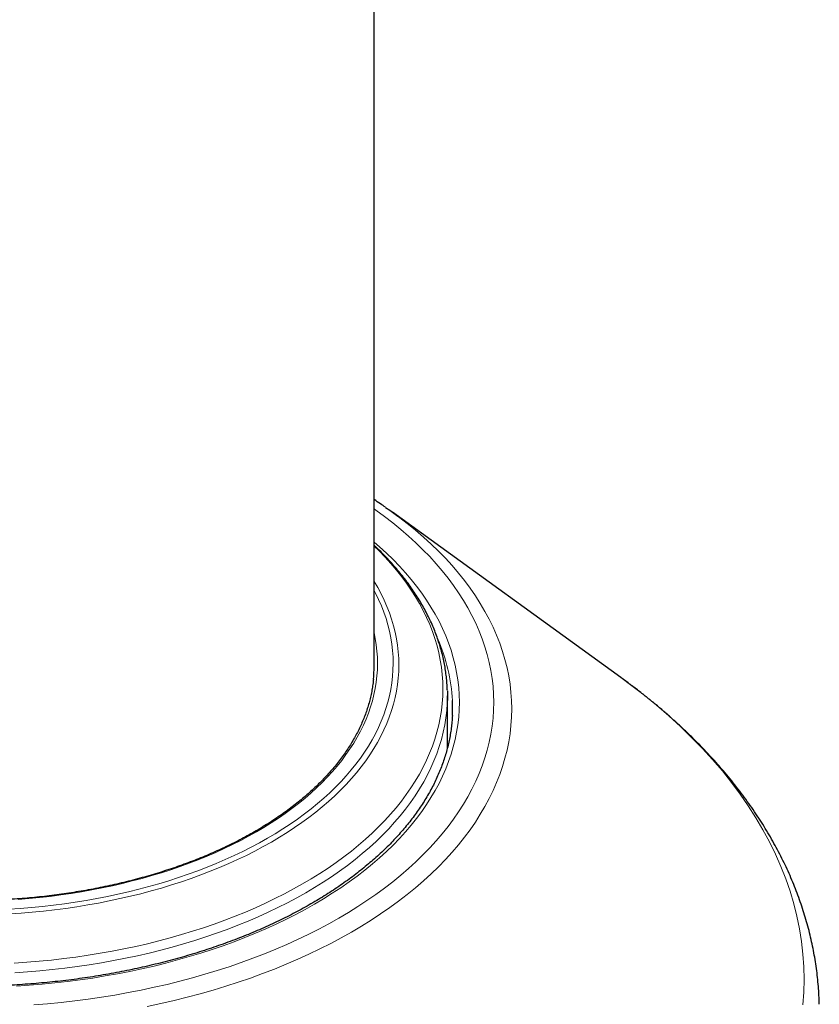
# Model space of a CAD drawing. Header units: millimetres. Extents: x 8 to 947, y 12 to 1137.
# Tile 20 of 41: x 839 to 862, y 379 to 408. Entities that reach past the tile are written whole.
import ezdxf

# ---------------------------------------------------------------- set-up
doc = ezdxf.new("R2010")
doc.units = ezdxf.units.MM

msp = doc.modelspace()

# ---------------------------------------------------------------- linework, layer by layer
at = {"color": 7, "linetype": 'Continuous', "lineweight": 30}
for p, q in [((849.054, 389.149), (849.054, 458.31)), ((856.29, 388.815), (849.589, 393.666)), ((856.29, 388.815), (856.261, 388.836)), ((851.204, 386.752), (851.204, 388.283))]:
    msp.add_line(p, q, dxfattribs=at)
at = {"color": 8, "linetype": 'Continuous', "lineweight": 0, "flags": 128}
for points in [[(839.078, 379.212), (839.48, 379.245), (839.88, 379.285), (840.278, 379.331), (840.674, 379.383), (841.068, 379.44), (841.458, 379.504), (841.846, 379.573), (842.231, 379.649), (842.611, 379.73), (842.989, 379.817), (843.362, 379.909), (843.73, 380.007), (844.094, 380.111), (844.454, 380.22), (844.808, 380.335), (845.157, 380.454), (845.5, 380.58), (845.838, 380.71), (846.169, 380.845), (846.495, 380.985), (846.813, 381.13), (847.126, 381.28), (847.431, 381.435), (847.729, 381.594), (848.02, 381.757), (848.303, 381.925), (848.579, 382.097), (848.846, 382.274), (849.106, 382.454), (849.357, 382.638), (849.6, 382.826), (849.835, 383.017), (850.06, 383.212), (850.277, 383.41), (850.484, 383.612), (850.683, 383.816), (850.872, 384.023), (851.051, 384.234), (851.221, 384.447), (851.382, 384.662), (851.532, 384.88), (851.673, 385.099), (851.803, 385.321), (851.923, 385.545), (852.034, 385.771), (852.134, 385.998), (852.223, 386.227), (852.302, 386.456), (852.371, 386.687), (852.429, 386.919), (852.477, 387.152), (852.514, 387.386), (852.541, 387.619), (852.557, 387.854), (852.562, 388.088), (852.557, 388.322), (852.541, 388.557), (852.514, 388.79), (852.477, 389.024), (852.429, 389.257), (852.371, 389.488), (852.302, 389.719), (852.223, 389.949), (852.134, 390.178), (852.034, 390.405), (851.923, 390.631), (851.803, 390.855), (851.673, 391.076), (851.532, 391.296), (851.382, 391.514), (851.221, 391.729), (851.051, 391.942), (850.872, 392.152), (850.683, 392.36), (850.484, 392.564), (850.277, 392.766), (850.06, 392.964), (849.835, 393.159), (849.6, 393.35), (849.357, 393.538), (849.106, 393.722), (849.054, 393.759)], [(849.753, 393.545), (849.774, 393.529), (850.025, 393.335), (850.267, 393.137), (850.5, 392.936), (850.724, 392.731), (850.939, 392.522), (851.144, 392.311), (851.34, 392.097), (851.525, 391.879), (851.701, 391.659), (851.867, 391.437), (852.022, 391.211), (852.167, 390.984), (852.302, 390.755), (852.427, 390.523), (852.541, 390.29), (852.644, 390.055), (852.737, 389.819), (852.819, 389.581), (852.89, 389.342), (852.95, 389.103), (852.999, 388.862), (853.038, 388.621), (853.065, 388.379), (853.082, 388.137), (853.087, 387.894), (853.082, 387.652), (853.065, 387.41), (853.038, 387.168), (852.999, 386.927), (852.95, 386.686), (852.89, 386.447), (852.819, 386.208), (852.737, 385.97), (852.644, 385.734), (852.541, 385.499), (852.427, 385.266), (852.302, 385.034), (852.167, 384.805), (852.022, 384.577), (851.867, 384.352), (851.701, 384.13), (851.525, 383.91), (851.34, 383.692), (851.144, 383.478), (850.939, 383.267), (850.724, 383.058), (850.5, 382.853), (850.267, 382.652), (850.025, 382.454), (849.774, 382.26), (849.514, 382.07), (849.246, 381.883), (848.969, 381.701), (848.684, 381.523), (848.391, 381.35), (848.09, 381.18), (847.782, 381.016), (847.467, 380.856), (847.144, 380.701), (846.814, 380.551), (846.478, 380.406), (846.135, 380.266), (845.786, 380.132), (845.431, 380.003), (845.07, 379.879), (844.704, 379.76), (844.333, 379.647), (843.956, 379.54), (843.575, 379.439), (843.189, 379.343), (842.8, 379.253), (842.406, 379.169)], [(849.054, 392.787), (849.214, 392.647), (849.417, 392.462), (849.611, 392.273), (849.797, 392.082), (849.973, 391.888), (850.141, 391.692), (850.3, 391.493), (850.45, 391.291), (850.591, 391.088), (850.722, 390.882), (850.844, 390.675), (850.957, 390.465), (851.06, 390.254), (851.153, 390.042), (851.237, 389.828), (851.311, 389.613), (851.375, 389.397), (851.43, 389.181), (851.474, 388.963), (851.509, 388.745), (851.534, 388.526), (851.549, 388.307), (851.554, 388.088), (851.549, 387.869), (851.534, 387.65), (851.509, 387.431), (851.474, 387.213), (851.43, 386.995), (851.375, 386.778), (851.311, 386.563), (851.237, 386.348), (851.153, 386.134), (851.06, 385.921), (850.957, 385.711), (850.844, 385.501), (850.722, 385.294), (850.591, 385.088), (850.45, 384.885), (850.3, 384.683), (850.141, 384.484), (849.973, 384.288), (849.797, 384.094), (849.611, 383.903), (849.417, 383.714), (849.214, 383.529), (849.004, 383.347), (848.784, 383.168), (848.557, 382.992), (848.322, 382.82), (848.08, 382.652), (847.829, 382.487), (847.572, 382.326), (847.307, 382.169), (847.035, 382.016), (846.756, 381.867), (846.471, 381.723), (846.179, 381.583), (845.881, 381.447), (845.577, 381.316), (845.267, 381.189), (844.951, 381.068), (844.63, 380.951), (844.304, 380.839), (843.973, 380.732), (843.637, 380.63), (843.296, 380.533), (842.951, 380.441), (842.603, 380.354), (842.25, 380.273), (841.894, 380.197), (841.534, 380.127), (841.172, 380.062), (840.807, 380.003), (840.439, 379.949), (840.068, 379.9), (839.696, 379.857), (839.322, 379.82), (838.946, 379.789), (838.569, 379.763)], [(838.508, 380.439), (838.872, 380.464), (839.235, 380.494), (839.597, 380.53), (839.957, 380.571), (840.315, 380.618), (840.671, 380.67), (841.024, 380.727), (841.374, 380.79), (841.722, 380.858), (842.066, 380.931), (842.407, 381.009), (842.745, 381.093), (843.078, 381.181), (843.407, 381.275), (843.732, 381.373), (844.052, 381.477), (844.368, 381.585), (844.678, 381.698), (844.984, 381.815), (845.283, 381.937), (845.578, 382.064), (845.866, 382.195), (846.148, 382.33), (846.424, 382.47), (846.694, 382.614), (846.957, 382.761), (847.213, 382.913), (847.463, 383.068), (847.705, 383.227), (847.94, 383.39), (848.167, 383.556), (848.387, 383.726), (848.599, 383.899), (848.803, 384.075), (848.999, 384.254), (849.187, 384.436), (849.366, 384.621), (849.537, 384.808), (849.7, 384.998), (849.854, 385.19), (849.999, 385.385), (850.135, 385.582), (850.262, 385.78), (850.381, 385.981), (850.49, 386.183), (850.59, 386.387), (850.68, 386.592), (850.762, 386.799), (850.833, 387.006), (850.896, 387.215), (850.949, 387.425), (850.992, 387.635), (851.026, 387.846), (851.05, 388.057), (851.065, 388.269), (851.07, 388.481), (851.066, 388.693), (851.052, 388.904), (851.028, 389.116), (850.995, 389.327), (850.952, 389.537), (850.899, 389.747), (850.837, 389.956), (850.766, 390.163), (850.685, 390.37), (850.595, 390.575), (850.496, 390.779), (850.388, 390.982), (850.27, 391.182), (850.143, 391.381), (850.007, 391.578), (849.863, 391.773), (849.71, 391.965), (849.547, 392.155), (849.377, 392.343), (849.198, 392.527), (849.054, 392.669)], [(849.054, 391.635), (849.16, 391.455), (849.258, 391.271), (849.348, 391.086), (849.43, 390.899), (849.503, 390.712), (849.568, 390.523), (849.624, 390.333), (849.672, 390.143), (849.711, 389.952), (849.741, 389.761), (849.762, 389.569), (849.775, 389.376), (849.779, 389.184), (849.775, 388.992), (849.761, 388.8), (849.739, 388.608), (849.709, 388.416), (849.669, 388.225), (849.621, 388.035), (849.564, 387.845), (849.499, 387.657), (849.425, 387.469), (849.343, 387.283), (849.252, 387.098), (849.153, 386.914), (849.046, 386.732), (848.93, 386.552), (848.807, 386.373), (848.675, 386.197), (848.535, 386.022), (848.388, 385.85), (848.232, 385.679), (848.069, 385.512), (847.899, 385.347), (847.721, 385.184), (847.536, 385.024), (847.343, 384.867), (847.143, 384.713), (846.937, 384.562), (846.724, 384.414), (846.504, 384.27), (846.278, 384.129), (846.045, 383.991), (845.806, 383.857), (845.561, 383.727), (845.311, 383.6), (845.054, 383.477), (844.793, 383.358), (844.525, 383.243), (844.253, 383.132), (843.976, 383.026), (843.694, 382.923), (843.408, 382.825), (843.117, 382.731), (842.822, 382.642), (842.523, 382.557), (842.22, 382.476), (841.914, 382.401), (841.605, 382.33), (841.292, 382.263), (840.977, 382.201), (840.658, 382.145), (840.338, 382.092), (840.015, 382.045), (839.69, 382.003), (839.363, 381.966), (839.035, 381.933), (838.705, 381.906), (838.374, 381.883)], [(838.357, 382.02), (838.683, 382.042), (839.009, 382.069), (839.333, 382.101), (839.655, 382.138), (839.976, 382.18), (840.295, 382.226), (840.611, 382.278), (840.925, 382.334), (841.237, 382.395), (841.545, 382.46), (841.851, 382.531), (842.153, 382.605), (842.452, 382.685), (842.747, 382.768), (843.038, 382.857), (843.325, 382.949), (843.607, 383.046), (843.886, 383.147), (844.159, 383.253), (844.428, 383.362), (844.691, 383.476), (844.95, 383.593), (845.203, 383.714), (845.45, 383.839), (845.692, 383.968), (845.927, 384.1), (846.157, 384.236), (846.38, 384.375), (846.597, 384.518), (846.808, 384.664), (847.012, 384.813), (847.208, 384.965), (847.398, 385.12), (847.581, 385.278), (847.757, 385.438), (847.925, 385.601), (848.086, 385.767), (848.24, 385.934), (848.385, 386.105), (848.523, 386.277), (848.653, 386.451), (848.775, 386.627), (848.889, 386.806), (848.995, 386.985), (849.093, 387.166), (849.182, 387.349), (849.264, 387.533), (849.336, 387.718), (849.401, 387.904), (849.457, 388.091), (849.504, 388.279), (849.543, 388.468), (849.573, 388.657), (849.595, 388.846), (849.608, 389.036), (849.613, 389.225), (849.609, 389.415), (849.596, 389.605), (849.575, 389.794), (849.545, 389.983), (849.507, 390.172), (849.46, 390.36), (849.404, 390.547), (849.341, 390.733), (849.268, 390.918), (849.188, 391.102), (849.099, 391.285), (849.054, 391.37)], [(849.054, 390.127), (849.088, 389.956), (849.117, 389.774), (849.138, 389.591), (849.15, 389.408), (849.154, 389.226), (849.149, 389.043), (849.137, 388.86), (849.116, 388.678), (849.086, 388.495), (849.049, 388.314), (849.003, 388.133), (848.949, 387.953), (848.887, 387.773), (848.817, 387.595), (848.739, 387.418), (848.653, 387.242), (848.559, 387.067), (848.456, 386.894), (848.347, 386.723), (848.229, 386.553), (848.104, 386.385), (847.971, 386.219), (847.831, 386.055), (847.683, 385.893), (847.528, 385.734), (847.366, 385.577), (847.196, 385.422), (847.02, 385.27), (846.837, 385.121), (846.647, 384.974), (846.451, 384.831), (846.248, 384.69), (846.039, 384.553), (845.824, 384.419), (845.603, 384.288), (845.376, 384.16), (845.143, 384.036), (844.905, 383.916), (844.661, 383.799), (844.412, 383.686), (844.158, 383.577), (843.899, 383.471), (843.636, 383.37), (843.368, 383.272), (843.095, 383.179), (842.819, 383.09), (842.538, 383.005), (842.254, 382.924), (841.966, 382.848), (841.675, 382.776), (841.381, 382.708), (841.084, 382.645), (840.784, 382.586), (840.481, 382.532), (840.176, 382.483), (839.869, 382.438), (839.56, 382.397), (839.249, 382.362), (838.937, 382.331), (838.624, 382.305)], [(861.625, 379.215), (861.65, 379.587), (861.658, 379.959), (861.65, 380.33), (861.625, 380.702), (861.583, 381.073), (861.524, 381.443), (861.448, 381.813), (861.355, 382.181), (861.246, 382.547), (861.121, 382.912), (860.979, 383.274), (860.82, 383.635), (860.645, 383.993), (860.454, 384.348), (860.247, 384.7), (860.024, 385.049), (859.785, 385.394), (859.531, 385.736), (859.262, 386.074), (858.977, 386.407), (858.677, 386.736), (858.362, 387.061), (858.033, 387.38), (857.689, 387.695), (857.331, 388.004), (856.959, 388.307), (856.574, 388.605), (856.29, 388.815)], [(851.202, 388.139), (851.199, 388.063), (851.184, 387.849), (851.159, 387.636), (851.125, 387.423), (851.081, 387.211), (851.028, 386.999), (850.965, 386.788), (850.892, 386.579), (850.81, 386.37), (850.719, 386.163), (850.618, 385.957), (850.508, 385.753), (850.388, 385.551), (850.26, 385.35), (850.122, 385.151), (849.976, 384.955), (849.82, 384.761), (849.656, 384.569), (849.484, 384.38), (849.302, 384.194), (849.113, 384.01), (848.915, 383.829), (848.709, 383.651), (848.495, 383.477), (848.273, 383.306), (848.043, 383.138), (847.806, 382.973), (847.562, 382.813), (847.31, 382.656), (847.051, 382.503), (846.786, 382.354), (846.514, 382.209), (846.235, 382.068), (845.95, 381.931), (845.659, 381.799), (845.362, 381.671), (845.059, 381.548), (844.751, 381.429), (844.438, 381.315), (844.119, 381.206), (843.796, 381.102), (843.468, 381.002), (843.135, 380.908), (842.799, 380.818), (842.458, 380.734), (842.114, 380.655), (841.767, 380.581), (841.416, 380.513), (841.062, 380.449), (840.705, 380.392), (840.346, 380.339), (839.985, 380.292), (839.621, 380.25), (839.256, 380.214), (838.89, 380.184), (838.522, 380.159)]]:
    msp.add_lwpolyline(points, dxfattribs=at)
at = {"color": 7, "linetype": 'Continuous', "lineweight": 30, "flags": 128}
for points in [[(849.393, 393.804), (849.514, 393.719), (849.753, 393.545)], [(851.202, 388.427), (851.204, 388.277), (851.202, 388.139)]]:
    msp.add_lwpolyline(points, dxfattribs=at)
at = {"color": 8, "linetype": 'Continuous', "lineweight": 0}
msp.add_arc((846.294, 387.889), 5.061, 2.8138, 23.919, dxfattribs=at)
at = {"color": 7, "linetype": 'Continuous', "lineweight": 30}
for centre, radius, start, end in [((845.043, 389.15), 4.011, 354.4088, 359.9962), ((846.586, 387.925), 4.768, 357.264, 2.5632)]:
    msp.add_arc(centre, radius, start, end, dxfattribs=at)
for points, knots in [([(849.054, 458.31), (849.054, 458.448), (849.053, 458.844), (849.048, 459.495), (849.037, 460.264), (849.019, 461.03), (848.997, 461.794), (848.968, 462.555), (848.934, 463.314), (848.894, 464.07), (848.848, 464.823), (848.797, 465.573), (848.74, 466.32), (848.677, 467.064), (848.609, 467.805), (848.535, 468.543), (848.455, 469.277), (848.369, 470.009), (848.278, 470.737), (848.181, 471.462), (848.078, 472.183), (847.969, 472.901), (847.855, 473.615), (847.735, 474.326), (847.609, 475.033), (847.477, 475.737), (847.34, 476.436), (847.197, 477.132), (847.048, 477.824), (846.894, 478.512), (846.734, 479.196), (846.568, 479.875), (846.397, 480.551), (846.22, 481.222), (846.037, 481.89), (845.848, 482.552), (845.654, 483.211), (845.455, 483.865), (845.25, 484.514), (845.039, 485.159), (844.822, 485.799), (844.601, 486.435), (844.373, 487.065), (844.14, 487.691), (843.902, 488.312), (843.658, 488.929), (843.409, 489.54), (843.155, 490.146), (842.895, 490.747), (842.63, 491.344), (842.359, 491.934), (842.084, 492.52), (841.803, 493.101), (841.517, 493.676), (841.225, 494.246), (840.929, 494.81), (840.628, 495.369), (840.321, 495.923), (840.009, 496.471), (839.693, 497.013), (839.371, 497.55), (839.045, 498.082), (838.713, 498.607), (838.377, 499.128), (838.036, 499.642), (837.69, 500.151), (837.34, 500.654), (836.985, 501.151), (836.625, 501.642), (836.26, 502.128), (835.891, 502.607), (835.517, 503.081), (835.139, 503.549), (834.756, 504.011), (834.369, 504.467), (833.977, 504.917), (833.581, 505.361), (833.181, 505.799), (832.776, 506.232), (832.367, 506.658), (831.954, 507.078), (831.537, 507.492), (831.115, 507.9), (830.689, 508.302), (830.259, 508.698), (829.825, 509.087), (829.387, 509.471), (828.945, 509.848), (828.499, 510.22), (828.049, 510.585), (827.595, 510.944), (827.137, 511.297), (826.675, 511.643), (826.21, 511.984), (825.74, 512.318), (825.267, 512.646), (824.79, 512.968), (824.309, 513.283), (823.825, 513.593), (823.337, 513.896), (822.845, 514.192), (822.349, 514.483), (821.85, 514.767), (821.348, 515.044), (820.842, 515.316), (820.332, 515.581), (819.819, 515.839), (819.303, 516.092), (818.783, 516.337), (818.259, 516.577), (817.732, 516.81), (817.202, 517.036), (816.669, 517.256), (816.132, 517.47), (815.592, 517.677), (815.049, 517.877), (814.502, 518.071), (813.953, 518.259), (813.4, 518.44), (812.844, 518.614), (812.285, 518.782), (811.722, 518.943), (811.157, 519.097), (810.589, 519.245), (810.017, 519.386), (809.443, 519.521), (808.866, 519.648), (808.286, 519.769), (807.703, 519.884), (807.117, 519.991), (806.528, 520.092), (805.936, 520.186), (805.342, 520.273), (804.745, 520.353), (804.145, 520.427), (803.542, 520.493), (802.937, 520.553), (802.329, 520.606), (801.719, 520.651), (801.106, 520.69), (800.491, 520.722), (799.873, 520.747), (799.253, 520.765), (798.63, 520.776), (798.005, 520.78), (797.378, 520.777), (796.748, 520.767), (796.117, 520.75), (795.483, 520.726), (794.847, 520.695), (794.209, 520.656), (793.569, 520.611), (792.927, 520.558), (792.283, 520.499), (791.638, 520.432), (790.99, 520.358), (790.341, 520.277), (789.69, 520.189), (789.037, 520.094), (788.383, 519.992), (787.728, 519.883), (787.07, 519.766), (786.412, 519.643), (785.752, 519.512), (785.091, 519.374), (784.428, 519.23), (783.765, 519.078), (783.1, 518.919), (782.434, 518.753), (781.767, 518.58), (781.099, 518.4), (780.431, 518.213), (779.761, 518.019), (779.091, 517.818), (778.42, 517.611), (777.748, 517.396), (777.076, 517.174), (776.403, 516.946), (775.73, 516.71), (775.056, 516.468), (774.382, 516.219), (773.708, 515.964), (773.033, 515.701), (772.358, 515.432), (771.683, 515.156), (771.008, 514.873), (770.333, 514.584), (769.657, 514.289), (768.982, 513.986), (768.307, 513.677), (767.632, 513.362), (766.958, 513.04), (766.283, 512.712), (765.609, 512.377), (764.935, 512.036), (764.262, 511.689), (763.589, 511.335), (762.917, 510.975), (762.245, 510.609), (761.573, 510.237), (760.903, 509.858), (760.233, 509.474), (759.563, 509.083), (758.895, 508.686), (758.227, 508.283), (757.56, 507.875), (756.894, 507.46), (756.229, 507.039), (755.565, 506.613), (754.902, 506.181), (754.24, 505.743), (753.579, 505.299), (752.919, 504.849), (752.26, 504.394), (751.602, 503.933), (750.946, 503.467), (750.291, 502.995), (749.638, 502.517), (748.985, 502.034), (748.334, 501.546), (747.685, 501.052), (747.037, 500.553), (746.39, 500.048), (745.745, 499.539), (745.102, 499.023), (744.46, 498.503), (743.82, 497.978), (743.181, 497.447), (742.544, 496.911), (741.909, 496.371), (741.276, 495.825), (740.645, 495.274), (740.015, 494.718), (739.387, 494.158), (738.761, 493.592), (738.137, 493.022), (737.516, 492.447), (736.896, 491.867), (736.278, 491.283), (735.662, 490.694), (735.048, 490.1), (734.437, 489.501), (733.828, 488.899), (733.221, 488.291), (732.616, 487.679), (732.013, 487.063), (731.413, 486.443), (730.815, 485.818), (730.22, 485.188), (729.626, 484.555), (729.036, 483.917), (728.448, 483.275), (727.862, 482.629), (727.279, 481.979), (726.698, 481.325), (726.12, 480.667), (725.545, 480.005), (724.973, 479.339), (724.403, 478.669), (723.835, 477.996), (723.271, 477.318), (722.709, 476.637), (722.151, 475.952), (721.595, 475.264), (721.042, 474.572), (720.491, 473.876), (719.944, 473.177), (719.4, 472.474), (718.859, 471.768), (718.321, 471.058), (717.786, 470.346), (717.254, 469.629), (716.725, 468.91), (716.199, 468.187), (715.677, 467.462), (715.157, 466.733), (714.641, 466.001), (714.129, 465.266), (713.619, 464.528), (713.113, 463.787), (712.611, 463.043), (712.111, 462.297), (711.615, 461.547), (711.123, 460.795), (710.634, 460.04), (710.149, 459.282), (709.667, 458.522), (709.189, 457.76), (708.714, 456.994), (708.243, 456.227), (707.776, 455.456), (707.312, 454.684), (706.852, 453.909), (706.396, 453.132), (705.943, 452.352), (705.495, 451.571), (705.05, 450.787), (704.609, 450.001), (704.172, 449.213), (703.739, 448.424), (703.309, 447.632), (702.884, 446.838), (702.463, 446.042), (702.046, 445.245), (701.632, 444.446), (701.223, 443.645), (700.818, 442.842), (700.417, 442.038), (700.02, 441.232), (699.628, 440.425), (699.239, 439.617), (698.855, 438.806), (698.475, 437.995), (698.099, 437.182), (697.728, 436.368), (697.36, 435.552), (696.998, 434.736), (696.639, 433.918), (696.285, 433.099), (695.935, 432.28), (695.59, 431.459), (695.249, 430.637), (694.913, 429.814), (694.581, 428.991), (694.254, 428.167), (693.931, 427.342), (693.613, 426.516), (693.3, 425.69), (692.991, 424.863), (692.686, 424.035), (692.387, 423.207), (692.092, 422.379), (691.801, 421.55), (691.516, 420.721), (691.235, 419.891), (690.959, 419.061), (690.688, 418.231), (690.421, 417.401), (690.16, 416.571), (689.903, 415.741), (689.651, 414.91), (689.404, 414.08), (689.162, 413.25), (688.925, 412.42), (688.692, 411.59), (688.465, 410.76), (688.243, 409.931), (688.025, 409.102), (687.813, 408.273), (687.606, 407.445), (687.403, 406.617), (687.206, 405.789), (687.014, 404.963), (686.827, 404.137), (686.646, 403.311), (686.469, 402.486), (686.297, 401.662), (686.131, 400.839), (685.97, 400.017), (685.814, 399.196), (685.663, 398.375), (685.518, 397.556), (685.378, 396.738), (685.243, 395.92), (685.113, 395.104), (684.989, 394.289), (684.87, 393.476), (684.757, 392.664), (684.649, 391.853), (684.546, 391.043), (684.448, 390.235), (684.356, 389.428), (684.27, 388.623), (684.189, 387.82), (684.113, 387.018), (684.043, 386.218), (683.978, 385.42), (683.919, 384.624), (683.865, 383.829), (683.817, 383.036), (683.774, 382.246), (683.737, 381.457), (683.705, 380.67), (683.679, 379.886), (683.659, 379.103), (683.644, 378.323), (683.635, 377.559), (683.633, 377.009), (683.632, 376.717), (683.632, 376.67)], [0, 0, 0, 0, 0.00142, 0.00408, 0.00674, 0.009401, 0.012061, 0.014721, 0.017381, 0.020041, 0.022701, 0.02536, 0.028019, 0.030678, 0.033336, 0.035994, 0.038651, 0.041307, 0.043962, 0.046617, 0.04927, 0.051923, 0.054574, 0.057224, 0.059873, 0.062521, 0.065166, 0.06781, 0.070453, 0.073093, 0.075732, 0.078369, 0.081003, 0.083635, 0.086265, 0.088892, 0.091517, 0.094139, 0.096758, 0.099374, 0.101987, 0.104597, 0.107204, 0.109807, 0.112407, 0.115004, 0.117596, 0.120185, 0.122771, 0.125352, 0.127929, 0.130503, 0.133072, 0.135637, 0.138198, 0.140754, 0.143307, 0.145854, 0.148398, 0.150937, 0.153472, 0.156002, 0.158528, 0.161049, 0.163566, 0.166078, 0.168586, 0.17109, 0.173589, 0.176084, 0.178575, 0.181061, 0.183544, 0.186022, 0.188496, 0.190967, 0.193433, 0.195896, 0.198355, 0.200811, 0.203263, 0.205712, 0.208158, 0.2106, 0.21304, 0.215477, 0.217911, 0.220342, 0.222771, 0.225198, 0.227623, 0.230046, 0.232467, 0.234886, 0.237304, 0.23972, 0.242136, 0.24455, 0.246963, 0.249376, 0.251788, 0.2542, 0.256612, 0.259024, 0.261435, 0.263847, 0.26626, 0.268673, 0.271087, 0.273501, 0.275917, 0.278334, 0.280753, 0.283173, 0.285594, 0.288018, 0.290444, 0.292871, 0.295302, 0.297734, 0.30017, 0.302607, 0.305048, 0.307492, 0.309939, 0.312389, 0.314843, 0.3173, 0.31976, 0.322225, 0.324693, 0.327164, 0.32964, 0.33212, 0.334604, 0.337092, 0.339584, 0.34208, 0.344581, 0.347086, 0.349595, 0.352109, 0.354627, 0.357149, 0.359676, 0.362207, 0.364743, 0.367283, 0.369827, 0.372376, 0.374929, 0.377486, 0.380048, 0.382613, 0.385183, 0.387757, 0.390334, 0.392916, 0.395501, 0.39809, 0.400683, 0.403279, 0.405879, 0.408482, 0.411088, 0.413698, 0.41631, 0.418926, 0.421544, 0.424165, 0.426789, 0.429415, 0.432044, 0.434675, 0.437308, 0.439944, 0.442581, 0.44522, 0.447861, 0.450504, 0.453148, 0.455794, 0.458441, 0.46109, 0.463739, 0.46639, 0.469042, 0.471694, 0.474348, 0.477002, 0.479657, 0.482313, 0.484969, 0.487626, 0.490283, 0.49294, 0.495598, 0.498256, 0.500914, 0.503572, 0.506231, 0.508889, 0.511547, 0.514205, 0.516863, 0.519521, 0.522179, 0.524836, 0.527493, 0.53015, 0.532806, 0.535462, 0.538118, 0.540773, 0.543428, 0.546083, 0.548737, 0.55139, 0.554043, 0.556696, 0.559347, 0.561999, 0.56465, 0.5673, 0.56995, 0.572599, 0.575248, 0.577896, 0.580543, 0.58319, 0.585836, 0.588482, 0.591127, 0.593772, 0.596416, 0.599059, 0.601702, 0.604344, 0.606986, 0.609627, 0.612268, 0.614908, 0.617547, 0.620186, 0.622825, 0.625462, 0.6281, 0.630737, 0.633373, 0.636009, 0.638644, 0.641279, 0.643913, 0.646547, 0.649181, 0.651813, 0.654446, 0.657078, 0.65971, 0.662341, 0.664972, 0.667603, 0.670233, 0.672862, 0.675492, 0.678121, 0.68075, 0.683378, 0.686006, 0.688634, 0.691261, 0.693889, 0.696516, 0.699142, 0.701769, 0.704395, 0.707021, 0.709647, 0.712272, 0.714898, 0.717523, 0.720148, 0.722773, 0.725398, 0.728022, 0.730647, 0.733271, 0.735896, 0.73852, 0.741144, 0.743768, 0.746392, 0.749016, 0.75164, 0.754264, 0.756888, 0.759512, 0.762136, 0.76476, 0.767384, 0.770008, 0.772633, 0.775257, 0.777881, 0.780506, 0.78313, 0.785755, 0.78838, 0.791005, 0.79363, 0.796255, 0.798881, 0.801506, 0.804132, 0.806758, 0.809385, 0.812011, 0.814638, 0.817265, 0.819893, 0.82252, 0.825148, 0.827776, 0.830405, 0.833034, 0.835663, 0.838293, 0.840923, 0.843553, 0.846184, 0.848815, 0.851447, 0.854079, 0.856711, 0.859344, 0.861977, 0.864611, 0.867245, 0.86988, 0.872515, 0.87515, 0.877787, 0.880423, 0.88306, 0.885698, 0.888336, 0.890975, 0.893614, 0.896254, 0.898895, 0.901536, 0.904178, 0.90682, 0.909462, 0.912106, 0.91475, 0.917394, 0.92004, 0.922685, 0.925332, 0.927979, 0.930626, 0.933275, 0.935923, 0.938573, 0.941223, 0.943873, 0.946525, 0.949176, 0.951829, 0.954482, 0.957135, 0.959789, 0.962444, 0.965099, 0.967754, 0.970411, 0.973067, 0.975724, 0.978382, 0.981039, 0.983698, 0.986356, 0.989015, 0.991674, 0.994334, 0.996994, 0.999513, 1, 1, 1, 1]), ([(849.389, 393.807), (849.34, 393.841), (849.23, 393.917), (849.117, 393.992), (849.054, 394.033)], [0, 0, 0, 0, 0.445908, 1, 1, 1, 1]), ([(851.201, 388.433), (851.2, 388.457), (851.198, 388.543), (851.188, 388.693), (851.169, 388.881), (851.142, 389.07), (851.108, 389.258), (851.067, 389.445), (851.019, 389.632), (850.963, 389.818), (850.9, 390.004), (850.831, 390.188), (850.754, 390.372), (850.669, 390.555), (850.578, 390.736), (850.48, 390.916), (850.375, 391.095), (850.263, 391.273), (850.144, 391.449), (850.018, 391.623), (849.885, 391.795), (849.746, 391.966), (849.6, 392.135), (849.448, 392.302), (849.289, 392.466), (849.157, 392.596), (849.077, 392.671), (849.054, 392.692)], [0, 0, 0, 0, 0.015545, 0.057194, 0.098851, 0.140523, 0.182218, 0.223942, 0.265703, 0.307504, 0.349352, 0.391249, 0.433198, 0.475201, 0.517258, 0.559368, 0.601531, 0.643745, 0.686007, 0.728315, 0.770665, 0.813054, 0.855478, 0.897934, 0.940419, 0.982928, 1, 1, 1, 1]), ([(849.034, 388.765), (849.032, 388.743), (849.025, 388.665), (849.006, 388.531), (848.976, 388.363), (848.939, 388.195), (848.894, 388.028), (848.842, 387.861), (848.783, 387.696), (848.717, 387.531), (848.644, 387.367), (848.564, 387.204), (848.477, 387.043), (848.383, 386.883), (848.283, 386.724), (848.175, 386.566), (848.061, 386.411), (847.941, 386.256), (847.813, 386.104), (847.679, 385.953), (847.539, 385.805), (847.393, 385.658), (847.24, 385.513), (847.081, 385.371), (846.916, 385.231), (846.745, 385.093), (846.568, 384.957), (846.386, 384.824), (846.198, 384.694), (846.004, 384.566), (845.805, 384.441), (845.6, 384.319), (845.391, 384.2), (845.176, 384.084), (844.956, 383.971), (844.732, 383.861), (844.503, 383.754), (844.269, 383.65), (844.031, 383.55), (843.789, 383.453), (843.542, 383.359), (843.292, 383.269), (843.038, 383.183), (842.78, 383.1), (842.519, 383.021), (842.254, 382.945), (841.987, 382.874), (841.716, 382.806), (841.442, 382.742), (841.166, 382.682), (840.887, 382.625), (840.606, 382.573), (840.323, 382.525), (840.038, 382.48), (839.751, 382.44), (839.462, 382.404), (839.172, 382.372), (838.881, 382.344), (838.588, 382.32), (838.295, 382.301), (838.001, 382.285), (837.706, 382.274), (837.411, 382.267), (837.115, 382.264), (836.82, 382.265), (836.524, 382.27), (836.229, 382.28), (835.935, 382.294), (835.641, 382.312), (835.348, 382.334), (835.056, 382.36), (834.766, 382.39), (834.476, 382.425), (834.189, 382.463), (833.903, 382.506), (833.618, 382.552), (833.336, 382.603), (833.057, 382.658), (832.779, 382.716), (832.505, 382.779), (832.233, 382.845), (831.964, 382.915), (831.698, 382.989), (831.435, 383.067), (831.176, 383.148), (830.921, 383.233), (830.669, 383.321), (830.421, 383.414), (830.177, 383.509), (829.937, 383.608), (829.701, 383.71), (829.47, 383.816), (829.244, 383.925), (829.022, 384.036), (828.806, 384.151), (828.594, 384.269), (828.387, 384.39), (828.186, 384.514), (827.99, 384.641), (827.799, 384.77), (827.614, 384.902), (827.435, 385.036), (827.262, 385.173), (827.094, 385.312), (826.933, 385.454), (826.778, 385.597), (826.629, 385.743), (826.486, 385.891), (826.35, 386.041), (826.22, 386.192), (826.096, 386.345), (825.979, 386.5), (825.869, 386.657), (825.766, 386.815), (825.669, 386.975), (825.58, 387.135), (825.497, 387.297), (825.421, 387.46), (825.352, 387.624), (825.29, 387.789), (825.235, 387.955), (825.187, 388.122), (825.147, 388.289), (825.113, 388.457), (825.088, 388.626), (825.073, 388.74), (825.069, 388.799), (825.069, 388.801)], [0, 0, 0, 0, 0.003193, 0.011356, 0.019515, 0.027672, 0.035825, 0.043973, 0.052117, 0.060256, 0.068391, 0.07652, 0.084644, 0.092764, 0.10088, 0.108991, 0.117099, 0.125203, 0.133304, 0.141403, 0.1495, 0.157594, 0.165687, 0.173778, 0.181868, 0.189958, 0.198047, 0.206135, 0.214223, 0.222311, 0.230398, 0.238486, 0.246574, 0.254662, 0.26275, 0.270839, 0.278928, 0.287017, 0.295107, 0.303197, 0.311287, 0.319378, 0.32747, 0.335561, 0.343654, 0.351746, 0.359839, 0.367933, 0.376026, 0.384121, 0.392215, 0.40031, 0.408405, 0.4165, 0.424596, 0.432691, 0.440787, 0.448884, 0.45698, 0.465076, 0.473173, 0.481269, 0.489366, 0.497463, 0.50556, 0.513656, 0.521753, 0.52985, 0.537946, 0.546043, 0.554139, 0.562235, 0.570331, 0.578427, 0.586523, 0.594618, 0.602713, 0.610808, 0.618902, 0.626996, 0.63509, 0.643183, 0.651276, 0.659369, 0.667461, 0.675553, 0.683644, 0.691735, 0.699825, 0.707915, 0.716004, 0.724093, 0.732182, 0.74027, 0.748358, 0.756445, 0.764532, 0.772619, 0.780705, 0.788792, 0.796878, 0.804965, 0.813051, 0.821139, 0.829226, 0.837315, 0.845404, 0.853495, 0.861587, 0.869681, 0.877777, 0.885876, 0.893977, 0.902082, 0.91019, 0.918303, 0.926419, 0.93454, 0.942666, 0.950797, 0.958933, 0.967073, 0.975219, 0.983369, 0.991524, 0.999681, 1, 1, 1, 1]), ([(862.104, 379.232), (862.103, 379.275), (862.101, 379.407), (862.088, 379.626), (862.067, 379.889), (862.038, 380.152), (862.003, 380.414), (861.96, 380.676), (861.909, 380.938), (861.852, 381.199), (861.787, 381.459), (861.715, 381.719), (861.636, 381.978), (861.549, 382.236), (861.456, 382.493), (861.355, 382.75), (861.247, 383.005), (861.131, 383.259), (861.009, 383.512), (860.879, 383.764), (860.742, 384.015), (860.598, 384.264), (860.447, 384.511), (860.288, 384.757), (860.123, 385.002), (859.951, 385.244), (859.772, 385.485), (859.585, 385.724), (859.392, 385.96), (859.193, 386.195), (858.986, 386.427), (858.773, 386.657), (858.553, 386.885), (858.327, 387.11), (858.095, 387.332), (857.856, 387.552), (857.611, 387.769), (857.36, 387.984), (857.102, 388.195), (856.839, 388.404), (856.57, 388.61), (856.376, 388.754), (856.271, 388.828), (856.259, 388.837)], [0, 0, 0, 0, 0.012081, 0.0364406, 0.0608071, 0.0851869, 0.1095861, 0.1340109, 0.1584671, 0.1829603, 0.2074956, 0.2320779, 0.2567118, 0.2814012, 0.3061498, 0.3309605, 0.3558358, 0.3807779, 0.4057882, 0.4308675, 0.4560162, 0.4812342, 0.5065209, 0.531875, 0.5572951, 0.5827791, 0.6083247, 0.6339293, 0.6595898, 0.6853033, 0.7110663, 0.7368754, 0.7627271, 0.788618, 0.8145444, 0.840503, 0.8664903, 0.892503, 0.9185381, 0.9445924, 0.9706631, 0.9967477, 1, 1, 1, 1]), ([(851.348, 387.703), (851.346, 387.67), (851.342, 387.576), (851.327, 387.421), (851.304, 387.238), (851.273, 387.055), (851.235, 386.873), (851.19, 386.691), (851.137, 386.51), (851.078, 386.33), (851.011, 386.15), (850.938, 385.972), (850.857, 385.794), (850.769, 385.618), (850.675, 385.443), (850.573, 385.269), (850.465, 385.096), (850.35, 384.925), (850.229, 384.755), (850.1, 384.587), (849.965, 384.421), (849.824, 384.256), (849.676, 384.093), (849.522, 383.932), (849.362, 383.773), (849.195, 383.616), (849.022, 383.462), (848.843, 383.309), (848.659, 383.159), (848.468, 383.011), (848.271, 382.865), (848.069, 382.722), (847.861, 382.582), (847.648, 382.444), (847.429, 382.309), (847.205, 382.177), (846.976, 382.048), (846.742, 381.921), (846.503, 381.798), (846.259, 381.678), (846.01, 381.561), (845.757, 381.447), (845.499, 381.336), (845.237, 381.229), (844.971, 381.125), (844.701, 381.024), (844.426, 380.927), (844.149, 380.834), (843.867, 380.744), (843.582, 380.658), (843.294, 380.575), (843.002, 380.497), (842.707, 380.422), (842.41, 380.35), (842.11, 380.283), (841.807, 380.22), (841.501, 380.16), (841.194, 380.105), (840.884, 380.053), (840.572, 380.006), (840.259, 379.962), (839.944, 379.923), (839.627, 379.887), (839.309, 379.856), (838.99, 379.829), (838.67, 379.806), (838.35, 379.787), (838.028, 379.772), (837.706, 379.762), (837.384, 379.755), (837.061, 379.753), (836.738, 379.755), (836.416, 379.761), (836.094, 379.772), (835.772, 379.786), (835.452, 379.805), (835.131, 379.828), (834.812, 379.855), (834.494, 379.886), (834.178, 379.921), (833.863, 379.96), (833.549, 380.004), (833.237, 380.051), (832.927, 380.102), (832.62, 380.158), (832.314, 380.217), (832.011, 380.28), (831.711, 380.347), (831.413, 380.418), (831.119, 380.493), (830.827, 380.572), (830.538, 380.654), (830.253, 380.74), (829.971, 380.83), (829.693, 380.923), (829.419, 381.02), (829.148, 381.12), (828.882, 381.224), (828.62, 381.331), (828.362, 381.442), (828.109, 381.556), (827.86, 381.673), (827.615, 381.793), (827.376, 381.916), (827.142, 382.042), (826.912, 382.171), (826.688, 382.303), (826.469, 382.438), (826.256, 382.576), (826.048, 382.716), (825.845, 382.859), (825.649, 383.004), (825.458, 383.152), (825.273, 383.302), (825.094, 383.454), (824.921, 383.609), (824.754, 383.766), (824.593, 383.924), (824.439, 384.085), (824.291, 384.248), (824.149, 384.412), (824.014, 384.578), (823.886, 384.746), (823.764, 384.915), (823.649, 385.086), (823.541, 385.258), (823.439, 385.432), (823.344, 385.606), (823.256, 385.782), (823.175, 385.959), (823.101, 386.138), (823.034, 386.316), (822.974, 386.496), (822.921, 386.677), (822.876, 386.858), (822.837, 387.04), (822.806, 387.223), (822.782, 387.405), (822.766, 387.566), (822.762, 387.665), (822.76, 387.703)], [0, 0, 0, 0, 0.004006, 0.01139, 0.018771, 0.026149, 0.033523, 0.040892, 0.048255, 0.055612, 0.062962, 0.070305, 0.077641, 0.08497, 0.092292, 0.099608, 0.106918, 0.114222, 0.12152, 0.128814, 0.136104, 0.14339, 0.150672, 0.157951, 0.165228, 0.172503, 0.179776, 0.187047, 0.194317, 0.201586, 0.208855, 0.216123, 0.223391, 0.230658, 0.237926, 0.245193, 0.252461, 0.259729, 0.266998, 0.274267, 0.281536, 0.288806, 0.296076, 0.303347, 0.310619, 0.317891, 0.325164, 0.332437, 0.339711, 0.346986, 0.354261, 0.361537, 0.368813, 0.37609, 0.383367, 0.390644, 0.397923, 0.405201, 0.41248, 0.419759, 0.427039, 0.434319, 0.441599, 0.448879, 0.45616, 0.463441, 0.470722, 0.478003, 0.485284, 0.492565, 0.499847, 0.507128, 0.514409, 0.521691, 0.528972, 0.536253, 0.543534, 0.550815, 0.558095, 0.565376, 0.572656, 0.579936, 0.587215, 0.594494, 0.601773, 0.609051, 0.616329, 0.623607, 0.630884, 0.63816, 0.645436, 0.652712, 0.659987, 0.667261, 0.674534, 0.681808, 0.68908, 0.696352, 0.703623, 0.710893, 0.718163, 0.725432, 0.732701, 0.739969, 0.747236, 0.754503, 0.76177, 0.769036, 0.776302, 0.783568, 0.790834, 0.7981, 0.805366, 0.812632, 0.8199, 0.827168, 0.834437, 0.841708, 0.84898, 0.856255, 0.863532, 0.870812, 0.878095, 0.885383, 0.892674, 0.899971, 0.907272, 0.91458, 0.921893, 0.929213, 0.93654, 0.943874, 0.951214, 0.958562, 0.965917, 0.973279, 0.980646, 0.988019, 0.995396, 1, 1, 1, 1])]:
    msp.add_open_spline(points, degree=3, knots=knots, dxfattribs=at)

doc.saveas('drawing.dxf')
